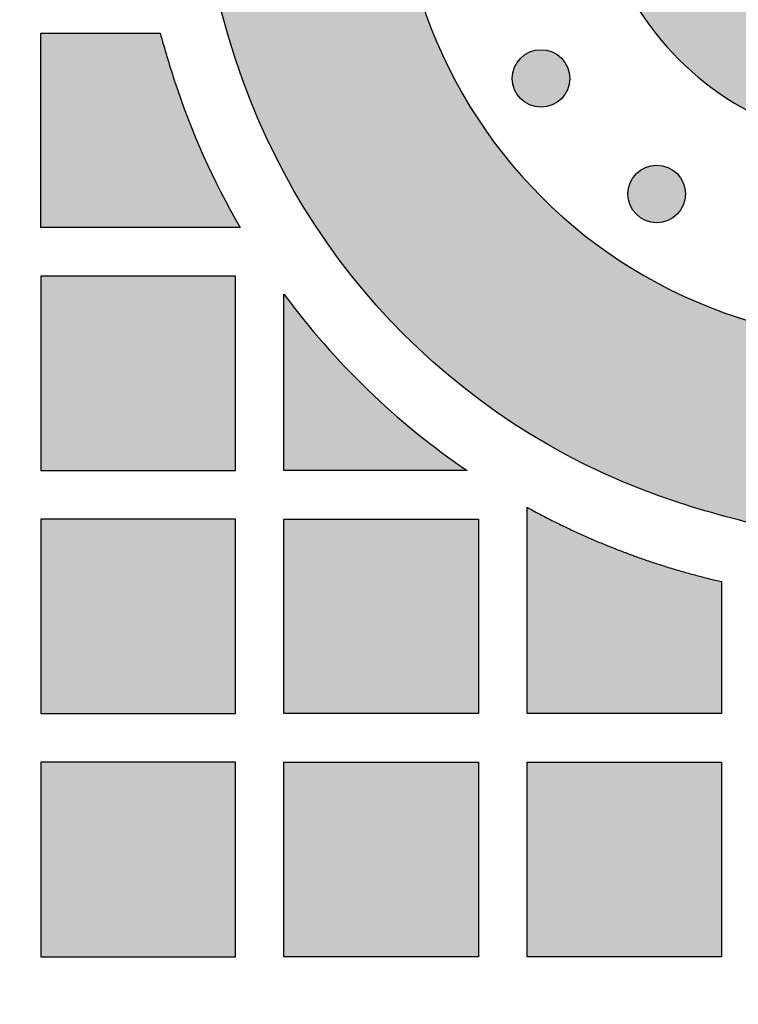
# Model space of a CAD drawing. Header units: millimetres. Extents: x -3873 to -97, y 912 to 4165.
# Tile 196 of 256: x -3643 to -3599, y 1576 to 1637. Entities that reach past the tile are written whole.
import ezdxf

# ---------------------------------------------------------------- set-up
doc = ezdxf.new("R2010")
doc.units = ezdxf.units.MM
doc.layers.add('pattern', color=7, linetype='Continuous', true_color=0x000000)

msp = doc.modelspace()

# ---------------------------------------------------------------- hatches: boundary and pattern name
at = {"layer": 'pattern'}
for points in [[(-3530.092, 1616.6), (-3531.499, 1616.25), (-3532.899, 1615.859), (-3534.291, 1615.429), (-3535.673, 1614.958), (-3537.043, 1614.449), (-3538.4, 1613.9), (-3539.742, 1613.312), (-3541.068, 1612.686), (-3542.375, 1612.024), (-3543.663, 1611.325), (-3544.929, 1610.59), (-3546.173, 1609.821), (-3547.392, 1609.019), (-3548.586, 1608.184), (-3549.754, 1607.318), (-3550.893, 1606.422), (-3553.624, 1605.797), (-3556.379, 1605.245), (-3559.154, 1604.77), (-3561.947, 1604.371), (-3564.754, 1604.049), (-3567.572, 1603.806), (-3570.398, 1603.641), (-3573.229, 1603.555), (-3576.061, 1603.549), (-3578.892, 1603.622), (-3581.716, 1603.773), (-3584.533, 1604.004), (-3587.337, 1604.312), (-3590.126, 1604.697), (-3592.897, 1605.158), (-3595.647, 1605.695), (-3597.319, 1606.069), (-3598.982, 1606.487), (-3600.633, 1606.95), (-3602.271, 1607.457), (-3603.417, 1607.846), (-3604.559, 1608.271), (-3605.695, 1608.731), (-3606.824, 1609.227), (-3607.944, 1609.758), (-3609.053, 1610.325), (-3610.15, 1610.926), (-3611.232, 1611.562), (-3612.3, 1612.233), (-3613.35, 1612.937), (-3614.381, 1613.674), (-3615.393, 1614.443), (-3616.382, 1615.244), (-3617.348, 1616.075), (-3618.29, 1616.935), (-3619.206, 1617.824), (-3620.095, 1618.74), (-3620.955, 1619.682), (-3621.786, 1620.648), (-3622.587, 1621.638), (-3623.356, 1622.649), (-3624.093, 1623.68), (-3624.797, 1624.73), (-3625.468, 1625.798), (-3626.104, 1626.881), (-3626.705, 1627.977), (-3627.272, 1629.086), (-3627.803, 1630.206), (-3628.299, 1631.335), (-3628.759, 1632.471), (-3629.184, 1633.613), (-3629.574, 1634.759), (-3629.991, 1636.096), (-3630.38, 1637.447), (-3630.741, 1638.81), (-3631.072, 1640.186), (-3631.375, 1641.573), (-3631.647, 1642.97), (-3631.889, 1644.376), (-3632.1, 1645.79), (-3632.279, 1647.211), (-3632.428, 1648.639), (-3632.544, 1650.072), (-3632.629, 1651.508), (-3632.681, 1652.948), (-3632.701, 1654.39), (-3632.689, 1655.832), (-3632.644, 1657.274), (-3632.567, 1658.715), (-3632.458, 1660.154), (-3632.316, 1661.588), (-3632.143, 1663.019), (-3631.937, 1664.443), (-3631.7, 1665.861), (-3631.432, 1667.271), (-3631.133, 1668.672), (-3630.804, 1670.064), (-3630.445, 1671.444), (-3630.056, 1672.813), (-3629.638, 1674.17), (-3629.191, 1675.512), (-3628.717, 1676.841), (-3628.215, 1678.154), (-3627.687, 1679.451), (-3626.399, 1682.148), (-3625.191, 1684.886), (-3624.066, 1687.662), (-3623.025, 1690.472), (-3622.07, 1693.312), (-3621.202, 1696.179), (-3620.421, 1699.068), (-3619.729, 1701.975), (-3619.459, 1700.759), (-3619.165, 1699.547), (-3618.847, 1698.34), (-3618.507, 1697.137), (-3618.143, 1695.941), (-3617.756, 1694.751), (-3617.346, 1693.568), (-3616.914, 1692.393), (-3616.459, 1691.226), (-3615.982, 1690.069), (-3615.483, 1688.921), (-3614.963, 1687.784), (-3614.422, 1686.658), (-3613.859, 1685.543), (-3613.276, 1684.441), (-3612.673, 1683.351), (-3613.654, 1681.553), (-3614.578, 1679.723), (-3615.446, 1677.863), (-3616.256, 1675.975), (-3617.006, 1674.063), (-3617.695, 1672.13), (-3618.323, 1670.178), (-3618.888, 1668.21), (-3619.124, 1667.309), (-3619.343, 1666.401), (-3619.547, 1665.488), (-3619.735, 1664.57), (-3619.906, 1663.646), (-3620.061, 1662.718), (-3620.2, 1661.785), (-3620.322, 1660.849), (-3620.427, 1659.91), (-3620.515, 1658.967), (-3620.587, 1658.023), (-3620.641, 1657.076), (-3620.678, 1656.128), (-3620.698, 1655.179), (-3620.7, 1654.23), (-3620.686, 1653.28), (-3620.654, 1652.331), (-3620.604, 1651.383), (-3620.538, 1650.436), (-3620.455, 1649.491), (-3620.354, 1648.548), (-3620.236, 1647.608), (-3620.102, 1646.672), (-3619.951, 1645.738), (-3619.783, 1644.809), (-3619.599, 1643.885), (-3619.398, 1642.965), (-3619.181, 1642.051), (-3618.949, 1641.143), (-3618.7, 1640.241), (-3618.437, 1639.346), (-3618.158, 1638.457), (-3617.878, 1637.635), (-3617.574, 1636.816), (-3617.243, 1636.001), (-3616.888, 1635.191), (-3616.507, 1634.388), (-3616.1, 1633.592), (-3615.669, 1632.806), (-3615.212, 1632.029), (-3614.732, 1631.263), (-3614.227, 1630.51), (-3613.698, 1629.77), (-3613.146, 1629.045), (-3612.572, 1628.335), (-3611.976, 1627.642), (-3611.358, 1626.966), (-3610.721, 1626.309), (-3610.064, 1625.672), (-3609.388, 1625.054), (-3608.695, 1624.458), (-3607.985, 1623.884), (-3607.26, 1623.332), (-3606.52, 1622.804), (-3605.767, 1622.299), (-3605.001, 1621.818), (-3604.224, 1621.361), (-3603.438, 1620.93), (-3602.642, 1620.524), (-3601.839, 1620.142), (-3601.029, 1619.787), (-3600.214, 1619.457), (-3599.395, 1619.152), (-3598.573, 1618.873), (-3597.685, 1618.593), (-3596.789, 1618.33), (-3595.887, 1618.081), (-3594.979, 1617.849), (-3594.065, 1617.632), (-3593.145, 1617.431), (-3592.221, 1617.247), (-3591.292, 1617.079), (-3590.359, 1616.928), (-3589.422, 1616.794), (-3588.482, 1616.676), (-3587.539, 1616.576), (-3586.594, 1616.492), (-3585.647, 1616.426), (-3584.699, 1616.377), (-3583.75, 1616.345), (-3582.8, 1616.33), (-3581.851, 1616.333), (-3580.902, 1616.352), (-3579.954, 1616.389), (-3579.007, 1616.443), (-3578.063, 1616.515), (-3577.12, 1616.603), (-3576.181, 1616.708), (-3575.245, 1616.83), (-3574.312, 1616.969), (-3573.384, 1617.124), (-3572.461, 1617.296), (-3571.542, 1617.483), (-3570.629, 1617.687), (-3569.722, 1617.907), (-3568.82, 1618.142), (-3566.851, 1618.708), (-3564.897, 1619.336), (-3562.962, 1620.026), (-3561.048, 1620.777), (-3559.159, 1621.587), (-3557.298, 1622.456), (-3555.466, 1623.382), (-3553.667, 1624.364), (-3552.315, 1623.599), (-3550.941, 1622.867), (-3549.545, 1622.171), (-3548.128, 1621.51), (-3546.693, 1620.885), (-3545.24, 1620.298), (-3543.772, 1619.75), (-3542.289, 1619.239), (-3540.793, 1618.768), (-3539.285, 1618.337), (-3537.768, 1617.946), (-3536.243, 1617.595), (-3534.711, 1617.285), (-3533.174, 1617.016), (-3531.634, 1616.787)], [(-3585.736, 1681.196), (-3599.78, 1681.364), (-3600.405, 1680.432), (-3601.012, 1679.485), (-3601.599, 1678.525), (-3602.166, 1677.552), (-3602.714, 1676.566), (-3603.24, 1675.568), (-3603.746, 1674.558), (-3604.231, 1673.538), (-3604.693, 1672.508), (-3605.134, 1671.469), (-3605.553, 1670.421), (-3605.949, 1669.365), (-3606.322, 1668.302), (-3606.673, 1667.232), (-3607, 1666.157), (-3607.305, 1665.077), (-3607.486, 1664.382), (-3607.655, 1663.683), (-3607.812, 1662.98), (-3607.956, 1662.272), (-3608.089, 1661.561), (-3608.208, 1660.846), (-3608.315, 1660.127), (-3608.409, 1659.406), (-3608.49, 1658.682), (-3608.558, 1657.956), (-3608.613, 1657.229), (-3608.655, 1656.499), (-3608.683, 1655.769), (-3608.698, 1655.038), (-3608.7, 1654.306), (-3608.689, 1653.575), (-3608.665, 1652.844), (-3608.627, 1652.113), (-3608.575, 1651.384), (-3608.511, 1650.656), (-3608.434, 1649.929), (-3608.343, 1649.205), (-3608.24, 1648.484), (-3608.123, 1647.765), (-3607.994, 1647.049), (-3607.852, 1646.337), (-3607.697, 1645.628), (-3607.53, 1644.924), (-3607.351, 1644.224), (-3607.16, 1643.529), (-3606.957, 1642.84), (-3606.742, 1642.155), (-3606.572, 1641.657), (-3606.388, 1641.161), (-3606.188, 1640.667), (-3605.972, 1640.176), (-3605.741, 1639.69), (-3605.495, 1639.208), (-3605.234, 1638.731), (-3604.957, 1638.26), (-3604.666, 1637.796), (-3604.36, 1637.34), (-3604.039, 1636.892), (-3603.705, 1636.452), (-3603.357, 1636.022), (-3602.996, 1635.602), (-3602.622, 1635.193), (-3602.236, 1634.795), (-3601.837, 1634.408), (-3601.428, 1634.034), (-3601.008, 1633.673), (-3600.578, 1633.325), (-3600.139, 1632.991), (-3599.69, 1632.67), (-3599.234, 1632.364), (-3598.77, 1632.073), (-3598.299, 1631.797), (-3597.823, 1631.535), (-3597.341, 1631.289), (-3596.854, 1631.058), (-3596.363, 1630.842), (-3595.87, 1630.642), (-3595.373, 1630.458), (-3594.875, 1630.289), (-3594.191, 1630.074), (-3593.501, 1629.87), (-3592.806, 1629.679), (-3592.106, 1629.5), (-3591.402, 1629.333), (-3590.693, 1629.178), (-3589.981, 1629.036), (-3589.265, 1628.907), (-3588.547, 1628.791), (-3587.825, 1628.687), (-3587.101, 1628.596), (-3586.374, 1628.519), (-3585.646, 1628.455), (-3584.917, 1628.404), (-3584.186, 1628.366), (-3583.455, 1628.341), (-3582.724, 1628.33), (-3581.992, 1628.332), (-3581.261, 1628.347), (-3580.531, 1628.375), (-3579.801, 1628.417), (-3579.074, 1628.472), (-3578.348, 1628.54), (-3577.624, 1628.621), (-3576.903, 1628.715), (-3576.185, 1628.822), (-3575.469, 1628.941), (-3574.758, 1629.074), (-3574.05, 1629.218), (-3573.347, 1629.375), (-3572.648, 1629.544), (-3571.954, 1629.726), (-3570.873, 1630.03), (-3569.798, 1630.357), (-3568.729, 1630.708), (-3567.666, 1631.081), (-3566.61, 1631.477), (-3565.562, 1631.896), (-3564.522, 1632.337), (-3563.492, 1632.799), (-3562.472, 1633.284), (-3561.463, 1633.79), (-3560.465, 1634.316), (-3559.478, 1634.864), (-3558.505, 1635.431), (-3557.545, 1636.018), (-3556.598, 1636.625), (-3555.667, 1637.25), (-3555.834, 1651.294), (-3557.276, 1649.97), (-3558.763, 1648.695), (-3560.293, 1647.473), (-3561.863, 1646.305), (-3562.615, 1645.779), (-3563.384, 1645.27), (-3564.168, 1644.778), (-3564.968, 1644.304), (-3565.782, 1643.848), (-3566.611, 1643.411), (-3567.453, 1642.994), (-3568.308, 1642.597), (-3569.174, 1642.221), (-3570.053, 1641.867), (-3570.941, 1641.534), (-3571.84, 1641.224), (-3572.747, 1640.936), (-3573.662, 1640.672), (-3574.585, 1640.431), (-3575.513, 1640.214), (-3576.447, 1640.02), (-3577.385, 1639.851), (-3578.327, 1639.706), (-3579.271, 1639.585), (-3580.217, 1639.488), (-3581.163, 1639.416), (-3582.109, 1639.368), (-3583.053, 1639.345), (-3583.996, 1639.345), (-3584.935, 1639.369), (-3585.871, 1639.417), (-3586.801, 1639.488), (-3587.726, 1639.582), (-3588.645, 1639.698), (-3589.556, 1639.837), (-3590.459, 1639.998), (-3590.602, 1640.026), (-3590.745, 1640.057), (-3590.888, 1640.091), (-3591.031, 1640.128), (-3591.175, 1640.167), (-3591.318, 1640.209), (-3591.461, 1640.254), (-3591.604, 1640.302), (-3591.746, 1640.353), (-3591.889, 1640.406), (-3592.03, 1640.462), (-3592.172, 1640.521), (-3592.312, 1640.583), (-3592.452, 1640.648), (-3592.591, 1640.715), (-3592.73, 1640.786), (-3592.867, 1640.859), (-3593.003, 1640.935), (-3593.138, 1641.013), (-3593.272, 1641.095), (-3593.405, 1641.179), (-3593.536, 1641.266), (-3593.666, 1641.355), (-3593.794, 1641.447), (-3593.921, 1641.542), (-3594.046, 1641.639), (-3594.17, 1641.739), (-3594.291, 1641.841), (-3594.411, 1641.945), (-3594.528, 1642.052), (-3594.644, 1642.161), (-3594.757, 1642.273), (-3594.869, 1642.386), (-3594.978, 1642.502), (-3595.085, 1642.619), (-3595.189, 1642.739), (-3595.291, 1642.861), (-3595.391, 1642.984), (-3595.488, 1643.109), (-3595.583, 1643.236), (-3595.675, 1643.364), (-3595.764, 1643.494), (-3595.851, 1643.625), (-3595.935, 1643.758), (-3596.017, 1643.892), (-3596.095, 1644.027), (-3596.171, 1644.163), (-3596.244, 1644.301), (-3596.315, 1644.439), (-3596.382, 1644.578), (-3596.447, 1644.718), (-3596.509, 1644.858), (-3596.568, 1645), (-3596.624, 1645.141), (-3596.677, 1645.284), (-3596.728, 1645.426), (-3596.776, 1645.569), (-3596.821, 1645.712), (-3596.863, 1645.855), (-3596.902, 1645.999), (-3596.939, 1646.142), (-3596.973, 1646.285), (-3597.004, 1646.428), (-3597.032, 1646.571), (-3597.193, 1647.474), (-3597.332, 1648.386), (-3597.448, 1649.304), (-3597.542, 1650.229), (-3597.613, 1651.16), (-3597.661, 1652.095), (-3597.685, 1653.034), (-3597.685, 1653.977), (-3597.662, 1654.922), (-3597.614, 1655.867), (-3597.542, 1656.814), (-3597.445, 1657.759), (-3597.324, 1658.703), (-3597.179, 1659.645), (-3597.01, 1660.583), (-3596.817, 1661.517), (-3596.599, 1662.445), (-3596.358, 1663.368), (-3596.094, 1664.283), (-3595.806, 1665.19), (-3595.496, 1666.089), (-3595.163, 1666.977), (-3594.809, 1667.856), (-3594.433, 1668.723), (-3594.036, 1669.577), (-3593.619, 1670.42), (-3593.182, 1671.248), (-3592.727, 1672.063), (-3592.252, 1672.862), (-3591.76, 1673.646), (-3591.251, 1674.415), (-3590.725, 1675.167), (-3589.557, 1676.737), (-3588.335, 1678.267), (-3587.06, 1679.754)], [(-3634.247, 1636.425), (-3633.829, 1634.971), (-3633.379, 1633.526), (-3632.979, 1632.345), (-3632.546, 1631.174), (-3632.082, 1630.014), (-3631.587, 1628.866), (-3631.061, 1627.732), (-3630.505, 1626.614), (-3629.92, 1625.511), (-3629.306, 1624.425), (-3641.607, 1624.425), (-3641.607, 1636.425)], [(-3609.493, 1634.877), (-3609.521, 1634.905), (-3609.55, 1634.932), (-3609.58, 1634.958), (-3609.611, 1634.985), (-3609.642, 1635.01), (-3609.675, 1635.036), (-3609.708, 1635.06), (-3609.742, 1635.084), (-3609.777, 1635.108), (-3609.813, 1635.131), (-3609.849, 1635.153), (-3609.886, 1635.174), (-3609.924, 1635.194), (-3609.963, 1635.214), (-3610.003, 1635.233), (-3610.043, 1635.251), (-3610.083, 1635.268), (-3610.125, 1635.284), (-3610.167, 1635.299), (-3610.209, 1635.313), (-3610.252, 1635.326), (-3610.296, 1635.338), (-3610.34, 1635.349), (-3610.384, 1635.359), (-3610.428, 1635.368), (-3610.473, 1635.375), (-3610.519, 1635.382), (-3610.564, 1635.387), (-3610.61, 1635.391), (-3610.656, 1635.394), (-3610.701, 1635.396), (-3610.747, 1635.397), (-3610.793, 1635.396), (-3610.839, 1635.394), (-3610.885, 1635.391), (-3610.931, 1635.387), (-3610.976, 1635.382), (-3611.021, 1635.375), (-3611.066, 1635.368), (-3611.111, 1635.359), (-3611.155, 1635.349), (-3611.199, 1635.338), (-3611.243, 1635.326), (-3611.286, 1635.313), (-3611.328, 1635.299), (-3611.37, 1635.284), (-3611.411, 1635.268), (-3611.452, 1635.251), (-3611.492, 1635.233), (-3611.532, 1635.214), (-3611.57, 1635.194), (-3611.608, 1635.174), (-3611.646, 1635.153), (-3611.682, 1635.131), (-3611.718, 1635.108), (-3611.753, 1635.084), (-3611.787, 1635.06), (-3611.82, 1635.036), (-3611.853, 1635.01), (-3611.884, 1634.985), (-3611.915, 1634.958), (-3611.945, 1634.932), (-3611.974, 1634.905), (-3612.002, 1634.877), (-3612.03, 1634.849), (-3612.057, 1634.82), (-3612.083, 1634.79), (-3612.11, 1634.759), (-3612.135, 1634.728), (-3612.161, 1634.695), (-3612.185, 1634.662), (-3612.209, 1634.628), (-3612.233, 1634.593), (-3612.256, 1634.557), (-3612.278, 1634.521), (-3612.299, 1634.483), (-3612.319, 1634.445), (-3612.339, 1634.407), (-3612.358, 1634.367), (-3612.376, 1634.327), (-3612.393, 1634.286), (-3612.409, 1634.245), (-3612.424, 1634.203), (-3612.438, 1634.161), (-3612.451, 1634.118), (-3612.463, 1634.074), (-3612.474, 1634.03), (-3612.484, 1633.986), (-3612.493, 1633.941), (-3612.5, 1633.896), (-3612.507, 1633.851), (-3612.512, 1633.806), (-3612.516, 1633.76), (-3612.519, 1633.714), (-3612.521, 1633.668), (-3612.522, 1633.622), (-3612.521, 1633.577), (-3612.519, 1633.531), (-3612.516, 1633.485), (-3612.512, 1633.439), (-3612.507, 1633.394), (-3612.5, 1633.348), (-3612.493, 1633.304), (-3612.484, 1633.259), (-3612.474, 1633.215), (-3612.463, 1633.171), (-3612.451, 1633.127), (-3612.438, 1633.084), (-3612.424, 1633.042), (-3612.409, 1633), (-3612.393, 1632.958), (-3612.376, 1632.918), (-3612.358, 1632.878), (-3612.339, 1632.838), (-3612.319, 1632.799), (-3612.299, 1632.761), (-3612.278, 1632.724), (-3612.256, 1632.688), (-3612.233, 1632.652), (-3612.209, 1632.617), (-3612.185, 1632.583), (-3612.161, 1632.55), (-3612.135, 1632.517), (-3612.11, 1632.486), (-3612.083, 1632.455), (-3612.057, 1632.425), (-3612.03, 1632.396), (-3612.002, 1632.368), (-3611.974, 1632.34), (-3611.945, 1632.313), (-3611.915, 1632.286), (-3611.884, 1632.26), (-3611.853, 1632.234), (-3611.82, 1632.209), (-3611.787, 1632.185), (-3611.753, 1632.16), (-3611.718, 1632.137), (-3611.682, 1632.114), (-3611.646, 1632.092), (-3611.608, 1632.071), (-3611.57, 1632.051), (-3611.532, 1632.031), (-3611.492, 1632.012), (-3611.452, 1631.994), (-3611.411, 1631.977), (-3611.37, 1631.961), (-3611.328, 1631.946), (-3611.286, 1631.932), (-3611.243, 1631.919), (-3611.199, 1631.907), (-3611.155, 1631.896), (-3611.111, 1631.886), (-3611.066, 1631.877), (-3611.021, 1631.869), (-3610.976, 1631.863), (-3610.931, 1631.858), (-3610.885, 1631.853), (-3610.839, 1631.851), (-3610.793, 1631.849), (-3610.747, 1631.848), (-3610.701, 1631.849), (-3610.656, 1631.851), (-3610.61, 1631.853), (-3610.564, 1631.858), (-3610.519, 1631.863), (-3610.473, 1631.869), (-3610.428, 1631.877), (-3610.384, 1631.886), (-3610.34, 1631.896), (-3610.296, 1631.907), (-3610.252, 1631.919), (-3610.209, 1631.932), (-3610.167, 1631.946), (-3610.125, 1631.961), (-3610.083, 1631.977), (-3610.043, 1631.994), (-3610.003, 1632.012), (-3609.963, 1632.031), (-3609.924, 1632.051), (-3609.886, 1632.071), (-3609.849, 1632.092), (-3609.813, 1632.114), (-3609.777, 1632.137), (-3609.742, 1632.16), (-3609.708, 1632.185), (-3609.675, 1632.209), (-3609.642, 1632.234), (-3609.611, 1632.26), (-3609.58, 1632.286), (-3609.55, 1632.313), (-3609.521, 1632.34), (-3609.493, 1632.368), (-3609.465, 1632.396), (-3609.438, 1632.425), (-3609.411, 1632.455), (-3609.385, 1632.486), (-3609.359, 1632.517), (-3609.334, 1632.55), (-3609.309, 1632.583), (-3609.285, 1632.617), (-3609.262, 1632.652), (-3609.239, 1632.688), (-3609.217, 1632.724), (-3609.196, 1632.761), (-3609.175, 1632.799), (-3609.156, 1632.838), (-3609.137, 1632.878), (-3609.119, 1632.918), (-3609.102, 1632.958), (-3609.086, 1633), (-3609.071, 1633.042), (-3609.057, 1633.084), (-3609.044, 1633.127), (-3609.032, 1633.171), (-3609.021, 1633.215), (-3609.011, 1633.259), (-3609.002, 1633.304), (-3608.994, 1633.348), (-3608.988, 1633.394), (-3608.983, 1633.439), (-3608.978, 1633.485), (-3608.975, 1633.531), (-3608.974, 1633.577), (-3608.973, 1633.622), (-3608.974, 1633.668), (-3608.975, 1633.714), (-3608.978, 1633.76), (-3608.983, 1633.806), (-3608.988, 1633.851), (-3608.994, 1633.896), (-3609.002, 1633.941), (-3609.011, 1633.986), (-3609.021, 1634.03), (-3609.032, 1634.074), (-3609.044, 1634.118), (-3609.057, 1634.161), (-3609.071, 1634.203), (-3609.086, 1634.245), (-3609.102, 1634.286), (-3609.119, 1634.327), (-3609.137, 1634.367), (-3609.156, 1634.407), (-3609.175, 1634.445), (-3609.196, 1634.483), (-3609.217, 1634.521), (-3609.239, 1634.557), (-3609.262, 1634.593), (-3609.285, 1634.628), (-3609.309, 1634.662), (-3609.334, 1634.695), (-3609.359, 1634.728), (-3609.385, 1634.759), (-3609.411, 1634.79), (-3609.438, 1634.82), (-3609.465, 1634.849)], [(-3602.352, 1627.752), (-3602.38, 1627.78), (-3602.409, 1627.807), (-3602.439, 1627.834), (-3602.47, 1627.86), (-3602.501, 1627.886), (-3602.534, 1627.911), (-3602.567, 1627.936), (-3602.601, 1627.96), (-3602.636, 1627.983), (-3602.672, 1628.006), (-3602.708, 1628.028), (-3602.746, 1628.049), (-3602.784, 1628.07), (-3602.822, 1628.089), (-3602.862, 1628.108), (-3602.902, 1628.126), (-3602.943, 1628.143), (-3602.984, 1628.159), (-3603.026, 1628.174), (-3603.068, 1628.188), (-3603.111, 1628.201), (-3603.155, 1628.213), (-3603.199, 1628.224), (-3603.243, 1628.234), (-3603.288, 1628.243), (-3603.333, 1628.251), (-3603.378, 1628.257), (-3603.423, 1628.262), (-3603.469, 1628.267), (-3603.515, 1628.27), (-3603.561, 1628.271), (-3603.607, 1628.272), (-3603.652, 1628.271), (-3603.698, 1628.27), (-3603.744, 1628.267), (-3603.79, 1628.262), (-3603.835, 1628.257), (-3603.88, 1628.251), (-3603.925, 1628.243), (-3603.97, 1628.234), (-3604.014, 1628.224), (-3604.058, 1628.213), (-3604.102, 1628.201), (-3604.145, 1628.188), (-3604.187, 1628.174), (-3604.229, 1628.159), (-3604.27, 1628.143), (-3604.311, 1628.126), (-3604.351, 1628.108), (-3604.391, 1628.089), (-3604.429, 1628.07), (-3604.467, 1628.049), (-3604.505, 1628.028), (-3604.541, 1628.006), (-3604.577, 1627.983), (-3604.612, 1627.96), (-3604.646, 1627.936), (-3604.679, 1627.911), (-3604.712, 1627.886), (-3604.743, 1627.86), (-3604.774, 1627.834), (-3604.804, 1627.807), (-3604.833, 1627.78), (-3604.861, 1627.752), (-3604.889, 1627.724), (-3604.916, 1627.695), (-3604.943, 1627.665), (-3604.969, 1627.634), (-3604.995, 1627.603), (-3605.02, 1627.57), (-3605.044, 1627.537), (-3605.068, 1627.503), (-3605.092, 1627.468), (-3605.115, 1627.432), (-3605.137, 1627.396), (-3605.158, 1627.359), (-3605.178, 1627.321), (-3605.198, 1627.282), (-3605.217, 1627.242), (-3605.235, 1627.202), (-3605.252, 1627.162), (-3605.268, 1627.12), (-3605.283, 1627.078), (-3605.297, 1627.036), (-3605.31, 1626.993), (-3605.322, 1626.949), (-3605.333, 1626.905), (-3605.343, 1626.861), (-3605.352, 1626.817), (-3605.36, 1626.772), (-3605.366, 1626.726), (-3605.371, 1626.681), (-3605.375, 1626.635), (-3605.378, 1626.589), (-3605.38, 1626.544), (-3605.381, 1626.498), (-3605.38, 1626.452), (-3605.378, 1626.406), (-3605.375, 1626.36), (-3605.371, 1626.314), (-3605.366, 1626.269), (-3605.36, 1626.224), (-3605.352, 1626.179), (-3605.343, 1626.134), (-3605.333, 1626.09), (-3605.322, 1626.046), (-3605.31, 1626.002), (-3605.297, 1625.959), (-3605.283, 1625.917), (-3605.268, 1625.875), (-3605.252, 1625.834), (-3605.235, 1625.793), (-3605.217, 1625.753), (-3605.198, 1625.713), (-3605.178, 1625.675), (-3605.158, 1625.637), (-3605.137, 1625.599), (-3605.115, 1625.563), (-3605.092, 1625.527), (-3605.068, 1625.492), (-3605.044, 1625.458), (-3605.02, 1625.425), (-3604.995, 1625.392), (-3604.969, 1625.361), (-3604.943, 1625.33), (-3604.916, 1625.3), (-3604.889, 1625.271), (-3604.861, 1625.243), (-3604.833, 1625.215), (-3604.804, 1625.188), (-3604.774, 1625.162), (-3604.743, 1625.135), (-3604.712, 1625.11), (-3604.679, 1625.084), (-3604.646, 1625.06), (-3604.612, 1625.036), (-3604.577, 1625.012), (-3604.541, 1624.989), (-3604.505, 1624.967), (-3604.467, 1624.946), (-3604.429, 1624.926), (-3604.391, 1624.906), (-3604.351, 1624.887), (-3604.311, 1624.869), (-3604.27, 1624.852), (-3604.229, 1624.836), (-3604.187, 1624.821), (-3604.145, 1624.807), (-3604.102, 1624.794), (-3604.058, 1624.782), (-3604.014, 1624.771), (-3603.97, 1624.761), (-3603.925, 1624.752), (-3603.88, 1624.745), (-3603.835, 1624.738), (-3603.79, 1624.733), (-3603.744, 1624.729), (-3603.698, 1624.726), (-3603.652, 1624.724), (-3603.607, 1624.723), (-3603.561, 1624.724), (-3603.515, 1624.726), (-3603.469, 1624.729), (-3603.423, 1624.733), (-3603.378, 1624.738), (-3603.333, 1624.745), (-3603.288, 1624.752), (-3603.243, 1624.761), (-3603.199, 1624.771), (-3603.155, 1624.782), (-3603.111, 1624.794), (-3603.068, 1624.807), (-3603.026, 1624.821), (-3602.984, 1624.836), (-3602.943, 1624.852), (-3602.902, 1624.869), (-3602.862, 1624.887), (-3602.822, 1624.906), (-3602.784, 1624.926), (-3602.746, 1624.946), (-3602.708, 1624.967), (-3602.672, 1624.989), (-3602.636, 1625.012), (-3602.601, 1625.036), (-3602.567, 1625.06), (-3602.534, 1625.084), (-3602.501, 1625.11), (-3602.47, 1625.135), (-3602.439, 1625.162), (-3602.409, 1625.188), (-3602.38, 1625.215), (-3602.352, 1625.243), (-3602.324, 1625.271), (-3602.297, 1625.3), (-3602.27, 1625.33), (-3602.244, 1625.361), (-3602.218, 1625.392), (-3602.193, 1625.425), (-3602.169, 1625.458), (-3602.145, 1625.492), (-3602.121, 1625.527), (-3602.098, 1625.563), (-3602.076, 1625.599), (-3602.055, 1625.637), (-3602.035, 1625.675), (-3602.015, 1625.713), (-3601.996, 1625.753), (-3601.978, 1625.793), (-3601.961, 1625.834), (-3601.945, 1625.875), (-3601.93, 1625.917), (-3601.916, 1625.959), (-3601.903, 1626.002), (-3601.891, 1626.046), (-3601.88, 1626.09), (-3601.87, 1626.134), (-3601.861, 1626.179), (-3601.853, 1626.224), (-3601.847, 1626.269), (-3601.842, 1626.314), (-3601.838, 1626.36), (-3601.835, 1626.406), (-3601.833, 1626.452), (-3601.832, 1626.498), (-3601.833, 1626.544), (-3601.835, 1626.589), (-3601.838, 1626.635), (-3601.842, 1626.681), (-3601.847, 1626.726), (-3601.853, 1626.772), (-3601.861, 1626.817), (-3601.87, 1626.861), (-3601.88, 1626.905), (-3601.891, 1626.949), (-3601.903, 1626.993), (-3601.916, 1627.036), (-3601.93, 1627.078), (-3601.945, 1627.12), (-3601.961, 1627.162), (-3601.978, 1627.202), (-3601.996, 1627.242), (-3602.015, 1627.282), (-3602.035, 1627.321), (-3602.055, 1627.359), (-3602.076, 1627.396), (-3602.098, 1627.432), (-3602.121, 1627.468), (-3602.145, 1627.503), (-3602.169, 1627.537), (-3602.193, 1627.57), (-3602.218, 1627.603), (-3602.244, 1627.634), (-3602.27, 1627.665), (-3602.297, 1627.695), (-3602.324, 1627.724)], [(-3641.607, 1609.426), (-3629.608, 1609.426), (-3629.608, 1621.425), (-3641.607, 1621.425)], [(-3626.607, 1620.318), (-3626.017, 1619.533), (-3625.409, 1618.76), (-3624.785, 1617.998), (-3624.143, 1617.249), (-3623.486, 1616.514), (-3622.812, 1615.792), (-3622.123, 1615.084), (-3621.418, 1614.391), (-3620.699, 1613.713), (-3619.966, 1613.05), (-3619.22, 1612.404), (-3618.46, 1611.774), (-3617.688, 1611.161), (-3616.904, 1610.565), (-3616.109, 1609.986), (-3615.302, 1609.426), (-3626.607, 1609.426)], [(-3599.608, 1602.574), (-3599.608, 1594.425), (-3611.608, 1594.425), (-3611.608, 1607.159), (-3610.181, 1606.404), (-3608.728, 1605.699), (-3607.252, 1605.045), (-3605.754, 1604.442), (-3604.998, 1604.161), (-3604.238, 1603.893), (-3603.474, 1603.639), (-3602.706, 1603.398), (-3601.936, 1603.172), (-3601.162, 1602.959), (-3600.386, 1602.759)], [(-3641.607, 1594.425), (-3629.608, 1594.425), (-3629.608, 1606.425), (-3641.607, 1606.425)], [(-3626.607, 1594.425), (-3626.607, 1606.425), (-3614.608, 1606.425), (-3614.608, 1594.425)], [(-3641.607, 1591.425), (-3641.607, 1579.425), (-3629.608, 1579.425), (-3629.608, 1591.425)], [(-3626.607, 1579.425), (-3626.607, 1591.425), (-3614.608, 1591.425), (-3614.608, 1579.425)], [(-3611.608, 1579.425), (-3611.608, 1591.425), (-3599.608, 1591.425), (-3599.608, 1579.425)]]:
    msp.add_hatch(color=256, dxfattribs=at).paths.add_polyline_path(points, flags=0)

# ---------------------------------------------------------------- linework, layer by layer
for p, q in [((-3611.608, 1594.425), (-3611.608, 1607.159)), ((-3599.608, 1602.574), (-3599.608, 1594.425)), ((-3599.608, 1594.425), (-3611.608, 1594.425))]:
    msp.add_line(p, q, dxfattribs=at)
for points in [[(-3629.306, 1624.425), (-3641.607, 1624.425), (-3641.607, 1636.425), (-3634.247, 1636.425)], [(-3615.302, 1609.426), (-3626.607, 1609.426), (-3626.607, 1620.318)]]:
    msp.add_lwpolyline(points, dxfattribs=at)
for points in [[(-3641.607, 1609.426), (-3629.608, 1609.426), (-3629.608, 1621.425), (-3641.607, 1621.425)], [(-3641.607, 1594.425), (-3629.608, 1594.425), (-3629.608, 1606.425), (-3641.607, 1606.425)], [(-3626.607, 1594.425), (-3626.607, 1606.425), (-3614.608, 1606.425), (-3614.608, 1594.425)], [(-3641.607, 1591.425), (-3641.607, 1579.425), (-3629.608, 1579.425), (-3629.608, 1591.425)], [(-3626.607, 1579.425), (-3626.607, 1591.425), (-3614.608, 1591.425), (-3614.608, 1579.425)], [(-3611.608, 1579.425), (-3611.608, 1591.425), (-3599.608, 1591.425), (-3599.608, 1579.425)]]:
    msp.add_lwpolyline(points, close=True, dxfattribs=at)
for centre in [(-3610.747, 1633.622), (-3603.607, 1626.498)]:
    msp.add_circle(centre, 1.774, dxfattribs=at)
at = {"layer": 'pattern', "extrusion": (0, 0, -1)}
for centre, radius, start, end in [((3328.367, 1458.071), 399.7, 4.10607, 40.92512), ((3568.436, 1654.564), 64.266, 342.0512, 22.78376), ((3328.367, 1458.071), 375.7, 0.26778, 35.84833), ((3589.189, 1647.841), 42.45, 287.9488, 342.0512), ((3582.466, 1668.595), 64.266, 281.83469, 287.9488)]:
    msp.add_arc(centre, radius, start, end, dxfattribs=at)
at = {"layer": 'pattern'}
for centre, radius, start, end in [((-3328.367, 1458.071), 387.7, 139.2764, 179.74051), ((-3589.189, 1647.841), 18.45, 197.9488, 252.0512), ((-3589.189, 1647.841), 30.45, 197.9488, 252.0512), ((-3568.436, 1654.564), 68.266, 195.40876, 197.9488), ((-3589.189, 1647.841), 46.45, 197.9488, 210.27167), ((-3589.189, 1647.841), 46.45, 216.33664, 235.79385), ((-3582.466, 1668.594), 52.266, 252.0512, 285.13469)]:
    msp.add_arc(centre, radius, start, end, dxfattribs=at)
msp.add_rational_spline([(-3611.608, 1607.159), (-3605.902, 1604.014), (-3599.608, 1602.574)], [1, 0.990307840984, 1], degree=2, dxfattribs=at)

doc.saveas('drawing.dxf')
